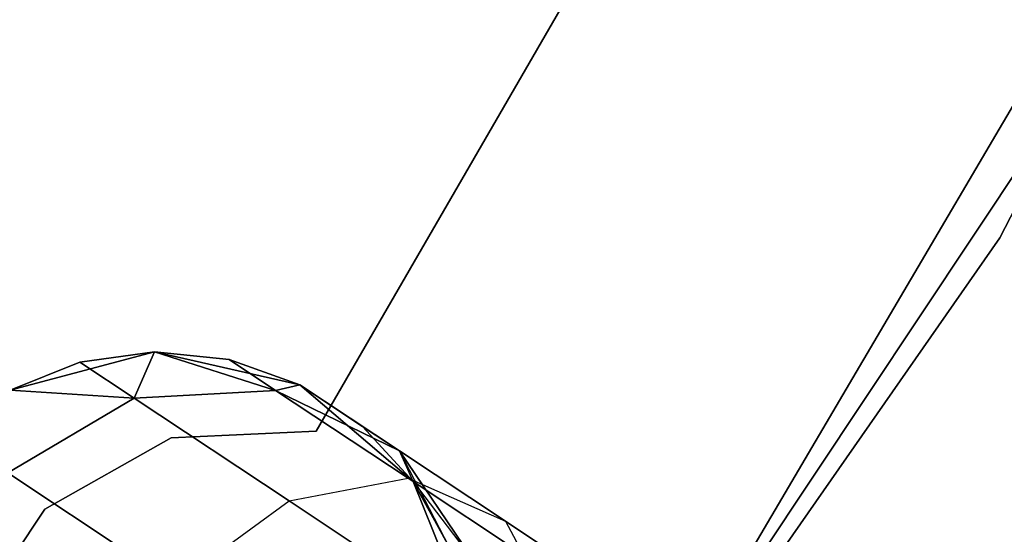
# Model space of a CAD drawing. Extents: x -91 to 91, y -91 to 262.
# Tile 226 of 256: x 49.93 to 53.09, y -32.99 to -31.34. Entities that reach past the tile are written whole.
import ezdxf

# ---------------------------------------------------------------- set-up
doc = ezdxf.new("R2010")
doc.units = 0
doc.header["$LTSCALE"] = 25.4
doc.layers.get('0').update_dxf_attribs({"linetype": 'CONTINUOUS'})

# ---------------------------------------------------------------- blocks, each defined once
blk = doc.blocks.new('ETE0_STL_1')
at = {"color": 0}
for p, q in [((56.8072, -24.8384, 330.5076), (53.0791, -32.0407, 330.5076)), ((53.0791, -32.0407, 321.0076), (56.8072, -24.8384, 321.0076)), ((53.0791, -32.0407, 321.0076), (56.8072, -24.8384, 321.0076)), ((56.8072, -24.8384, 330.5076), (53.0791, -32.0407, 330.5076)), ((53.6912, -27.8106, 164.5076), (50.8859, -32.6619, 164.5076)), ((50.8859, -32.6619, 162.5076), (53.6912, -27.8106, 162.5076)), ((50.8859, -32.6619, 162.5076), (53.6912, -27.8106, 162.5076)), ((53.6912, -27.8106, 164.5076), (50.8859, -32.6619, 164.5076)), ((51.2281, -34.8351, 327.5076), (55.3367, -27.8505, 327.5076)), ((55.3367, -27.8505, 328.5076), (51.2281, -34.8351, 328.5076)), ((51.2281, -34.8351, 327.5076), (55.3367, -27.8505, 327.5076)), ((55.3367, -27.8505, 328.5076), (51.2281, -34.8351, 328.5076)), ((49.2803, -37.6225, 159.5), (53.7694, -30.8683, 159.5)), ((53.7694, -30.8683, 169), (49.2803, -37.6225, 169)), ((53.7694, -30.8683, 169), (49.2803, -37.6225, 169)), ((49.2803, -37.6225, 159.5), (53.7694, -30.8683, 159.5)), ((53.0791, -32.0407, 330.5076), (48.4429, -38.6948, 330.5076)), ((48.4429, -38.6948, 321.0076), (53.0791, -32.0407, 321.0076)), ((48.4429, -38.6948, 321.0076), (53.0791, -32.0407, 321.0076)), ((53.0791, -32.0407, 330.5076), (48.4429, -38.6948, 330.5076)), ((53.0791, -32.0407, 321.0076), (53.0791, -32.0407, 330.5076)), ((53.0791, -32.0407, 321.0076), (53.0791, -32.0407, 330.5076)), ((50.3668, -32.4071, 327.5076), (49.9042, -32.5302, 327.5076)), ((49.9042, -32.5302, 163.5076), (50.3668, -32.4071, 163.5076)), ((50.3668, -32.4071, 327.5076), (49.9042, -32.5302, 327.5076)), ((49.9042, -32.5302, 163.5076), (50.3668, -32.4071, 163.5076)), ((50.3668, -32.4071, 322.0076), (50.128, -32.4406, 322.0076)), ((50.128, -32.4406, 322.0076), (50.3668, -32.4071, 327.5076)), ((50.128, -32.4406, 322.0076), (50.3668, -32.4071, 327.5076)), ((50.3668, -32.4071, 322.0076), (50.128, -32.4406, 322.0076)), ((50.3668, -32.4071, 168.0076), (50.128, -32.4406, 168.0076)), ((50.128, -32.4406, 168.0076), (50.3668, -32.4071, 163.5076)), ((50.128, -32.4406, 168.0076), (50.3668, -32.4071, 163.5076)), ((50.3668, -32.4071, 168.0076), (50.128, -32.4406, 168.0076)), ((50.3668, -32.4071, 322.0076), (50.3024, -32.5562, 320.9558)), ((50.3668, -32.4071, 322.0076), (50.3024, -32.5562, 320.9558)), ((50.3024, -32.5562, 169.0594), (50.3668, -32.4071, 168.0076)), ((50.3024, -32.5562, 169.0594), (50.3668, -32.4071, 168.0076)), ((50.8335, -32.5131, 327.5076), (50.3668, -32.4071, 327.5076)), ((50.3668, -32.4071, 163.5076), (50.8335, -32.5131, 163.5076)), ((50.6066, -32.4317, 322.0076), (50.3668, -32.4071, 327.5076)), ((50.8335, -32.5131, 327.5076), (50.3668, -32.4071, 327.5076)), ((50.6066, -32.4317, 322.0076), (50.3668, -32.4071, 322.0076)), ((50.3668, -32.4071, 322.0076), (50.3668, -32.4071, 327.5076)), ((50.6066, -32.4317, 322.0076), (50.3668, -32.4071, 327.5076)), ((50.3668, -32.4071, 322.0076), (50.3668, -32.4071, 327.5076)), ((50.3668, -32.4071, 322.0076), (50.7559, -32.5308, 321.1065)), ((50.6066, -32.4317, 322.0076), (50.3668, -32.4071, 322.0076)), ((50.3668, -32.4071, 322.0076), (50.7559, -32.5308, 321.1065)), ((50.7559, -32.5308, 168.9087), (50.3668, -32.4071, 168.0076)), ((50.7559, -32.5308, 168.9087), (50.3668, -32.4071, 168.0076)), ((50.6066, -32.4317, 168.0076), (50.3668, -32.4071, 168.0076)), ((50.3668, -32.4071, 163.5076), (50.6066, -32.4317, 168.0076)), ((50.3668, -32.4071, 163.5076), (50.8335, -32.5131, 163.5076)), ((50.3668, -32.4071, 168.0076), (50.3668, -32.4071, 163.5076)), ((50.3668, -32.4071, 168.0076), (50.3668, -32.4071, 163.5076)), ((50.6066, -32.4317, 168.0076), (50.3668, -32.4071, 168.0076)), ((50.3668, -32.4071, 163.5076), (50.6066, -32.4317, 168.0076)), ((50.128, -32.4406, 322.0076), (49.9042, -32.5302, 327.5076)), ((50.128, -32.4406, 322.0076), (49.9042, -32.5302, 322.0076)), ((50.128, -32.4406, 322.0076), (49.9042, -32.5302, 327.5076)), ((50.128, -32.4406, 322.0076), (49.9042, -32.5302, 322.0076)), ((50.128, -32.4406, 168.0076), (49.9042, -32.5302, 168.0076)), ((49.9042, -32.5302, 163.5076), (50.128, -32.4406, 168.0076)), ((50.128, -32.4406, 168.0076), (49.9042, -32.5302, 168.0076)), ((49.9042, -32.5302, 163.5076), (50.128, -32.4406, 168.0076)), ((50.128, -32.4406, 322.0076), (50.3024, -32.5562, 320.9558)), ((50.128, -32.4406, 322.0076), (50.3024, -32.5562, 320.9558)), ((50.3024, -32.5562, 169.0594), (50.128, -32.4406, 168.0076)), ((50.3024, -32.5562, 169.0594), (50.128, -32.4406, 168.0076)), ((50.8335, -32.5131, 322.0076), (50.6066, -32.4317, 322.0076)), ((50.6066, -32.4317, 322.0076), (50.8335, -32.5131, 327.5076)), ((50.6066, -32.4317, 322.0076), (50.8335, -32.5131, 327.5076)), ((50.6066, -32.4317, 322.0076), (50.7559, -32.5308, 321.1065)), ((50.6066, -32.4317, 322.0076), (50.7559, -32.5308, 321.1065)), ((50.8335, -32.5131, 322.0076), (50.6066, -32.4317, 322.0076)), ((50.7559, -32.5308, 168.9087), (50.6066, -32.4317, 168.0076)), ((50.7559, -32.5308, 168.9087), (50.6066, -32.4317, 168.0076)), ((50.8335, -32.5131, 168.0076), (50.6066, -32.4317, 168.0076)), ((50.6066, -32.4317, 168.0076), (50.8335, -32.5131, 163.5076)), ((50.6066, -32.4317, 168.0076), (50.8335, -32.5131, 163.5076)), ((50.8335, -32.5131, 168.0076), (50.6066, -32.4317, 168.0076)), ((49.9042, -32.5302, 322.0076), (50.3024, -32.5562, 320.9558)), ((49.9042, -32.5302, 322.0076), (50.3024, -32.5562, 320.9558)), ((50.3024, -32.5562, 169.0594), (49.9042, -32.5302, 168.0076)), ((50.3024, -32.5562, 169.0594), (49.9042, -32.5302, 168.0076)), ((50.7559, -32.5308, 321.1065), (50.3024, -32.5562, 320.9558)), ((50.7559, -32.5308, 321.1065), (50.3024, -32.5562, 320.9558)), ((50.3024, -32.5562, 169.0594), (50.7559, -32.5308, 168.9087)), ((50.3024, -32.5562, 169.0594), (50.7559, -32.5308, 168.9087)), ((50.8335, -32.5131, 322.0076), (50.7559, -32.5308, 321.1065)), ((50.8335, -32.5131, 322.0076), (50.7559, -32.5308, 321.1065)), ((50.7559, -32.5308, 168.9087), (50.8335, -32.5131, 168.0076)), ((50.7559, -32.5308, 168.9087), (50.8335, -32.5131, 168.0076)), ((51.1536, -32.7254, 321.2884), (50.7559, -32.5308, 321.1065)), ((50.7559, -32.5308, 321.1065), (51.1813, -32.813, 320.3427)), ((50.7559, -32.5308, 321.1065), (51.1813, -32.813, 320.3427)), ((51.1536, -32.7254, 321.2884), (50.7559, -32.5308, 321.1065)), ((50.7559, -32.5308, 168.9087), (51.1536, -32.7254, 168.7269)), ((51.1813, -32.813, 169.6726), (50.7559, -32.5308, 168.9087)), ((51.1813, -32.813, 169.6726), (50.7559, -32.5308, 168.9087)), ((50.7559, -32.5308, 168.9087), (51.1536, -32.7254, 168.7269)), ((51.1976, -32.8238, 327.5076), (50.8335, -32.5131, 327.5076)), ((50.8335, -32.5131, 163.5076), (51.1976, -32.8238, 163.5076)), ((51.0344, -32.6463, 322.0076), (50.8335, -32.5131, 327.5076)), ((51.1976, -32.8238, 327.5076), (50.8335, -32.5131, 327.5076)), ((51.0344, -32.6463, 322.0076), (50.8335, -32.5131, 327.5076)), ((50.8335, -32.5131, 322.0076), (51.1536, -32.7254, 321.2884)), ((50.8335, -32.5131, 322.0076), (50.8335, -32.5131, 327.5076)), ((50.8335, -32.5131, 322.0076), (50.8335, -32.5131, 327.5076)), ((50.8335, -32.5131, 322.0076), (51.1536, -32.7254, 321.2884)), ((51.1536, -32.7254, 168.7269), (50.8335, -32.5131, 168.0076)), ((50.8335, -32.5131, 163.5076), (51.0344, -32.6463, 168.0076)), ((50.8335, -32.5131, 168.0076), (50.8335, -32.5131, 163.5076)), ((51.1536, -32.7254, 168.7269), (50.8335, -32.5131, 168.0076)), ((50.8335, -32.5131, 163.5076), (51.0344, -32.6463, 168.0076)), ((50.8335, -32.5131, 163.5076), (51.1976, -32.8238, 163.5076)), ((50.8335, -32.5131, 168.0076), (50.8335, -32.5131, 163.5076)), ((50.3024, -32.5562, 320.9558), (49.8968, -32.7958, 320.8707)), ((50.3024, -32.5562, 320.9558), (49.8968, -32.7958, 320.8707)), ((49.8968, -32.7958, 169.1445), (50.3024, -32.5562, 169.0594)), ((49.8968, -32.7958, 169.1445), (50.3024, -32.5562, 169.0594)), ((50.3024, -32.5562, 320.9558), (50.7989, -32.8856, 320.0641)), ((50.3024, -32.5562, 320.9558), (50.7989, -32.8856, 320.0641)), ((50.7989, -32.8856, 169.9511), (50.3024, -32.5562, 169.0594)), ((50.7989, -32.8856, 169.9511), (50.3024, -32.5562, 169.0594)), ((50.8859, -32.6619, 164.5076), (50.4205, -32.6827, 164.5076)), ((50.4205, -32.6827, 162.5076), (50.8859, -32.6619, 162.5076)), ((50.4205, -32.6827, 162.5076), (50.8859, -32.6619, 162.5076)), ((50.8859, -32.6619, 164.5076), (50.4205, -32.6827, 164.5076)), ((50.8859, -32.6619, 164.5076), (50.8859, -32.6619, 162.5076)), ((50.8859, -32.6619, 164.5076), (50.8859, -32.6619, 162.5076)), ((51.1976, -32.8238, 322.0076), (51.0344, -32.6463, 322.0076)), ((51.0344, -32.6463, 322.0076), (51.1976, -32.8238, 327.5076)), ((51.0344, -32.6463, 322.0076), (51.1976, -32.8238, 327.5076)), ((51.0344, -32.6463, 322.0076), (51.1536, -32.7254, 321.2884)), ((51.0344, -32.6463, 322.0076), (51.1536, -32.7254, 321.2884)), ((51.1976, -32.8238, 322.0076), (51.0344, -32.6463, 322.0076)), ((51.1536, -32.7254, 168.7269), (51.0344, -32.6463, 168.0076)), ((51.1976, -32.8238, 168.0076), (51.0344, -32.6463, 168.0076)), ((51.1536, -32.7254, 168.7269), (51.0344, -32.6463, 168.0076)), ((51.0344, -32.6463, 168.0076), (51.1976, -32.8238, 163.5076)), ((51.0344, -32.6463, 168.0076), (51.1976, -32.8238, 163.5076)), ((51.1976, -32.8238, 168.0076), (51.0344, -32.6463, 168.0076)), ((50.4205, -32.6827, 164.5076), (50.0151, -32.9121, 164.5076)), ((50.0151, -32.9121, 162.5076), (50.4205, -32.6827, 162.5076)), ((50.0151, -32.9121, 162.5076), (50.4205, -32.6827, 162.5076)), ((50.4205, -32.6827, 164.5076), (50.0151, -32.9121, 164.5076)), ((50.4205, -32.6827, 164.5076), (50.4205, -32.6827, 162.5076)), ((50.4205, -32.6827, 164.5076), (50.4205, -32.6827, 162.5076)), ((51.1976, -32.8238, 322.0076), (51.1536, -32.7254, 321.2884)), ((51.1976, -32.8238, 322.0076), (51.1536, -32.7254, 321.2884)), ((51.4043, -33.0954, 321.4596), (51.1536, -32.7254, 321.2884)), ((51.1536, -32.7254, 321.2884), (51.4931, -32.9506, 320.6786)), ((51.1536, -32.7254, 321.2884), (51.4931, -32.9506, 320.6786)), ((51.4043, -33.0954, 321.4596), (51.1536, -32.7254, 321.2884)), ((51.3135, -33.0352, 168.0076), (51.1536, -32.7254, 168.7269)), ((51.1536, -32.7254, 168.7269), (51.4043, -33.0954, 168.5556)), ((51.3135, -33.0352, 168.0076), (51.1536, -32.7254, 168.7269)), ((51.1976, -32.8238, 168.0076), (51.1536, -32.7254, 168.7269)), ((51.1976, -32.8238, 168.0076), (51.1536, -32.7254, 168.7269)), ((51.4931, -32.9506, 169.3366), (51.1536, -32.7254, 168.7269)), ((51.4931, -32.9506, 169.3366), (51.1536, -32.7254, 168.7269)), ((51.1536, -32.7254, 168.7269), (51.4043, -33.0954, 168.5556)), ((49.8968, -32.7958, 320.8707), (50.4335, -33.1518, 319.9068)), ((49.8968, -32.7958, 320.8707), (50.4335, -33.1518, 319.9068)), ((50.4335, -33.1518, 170.1084), (49.8968, -32.7958, 169.1445)), ((50.4335, -33.1518, 170.1084), (49.8968, -32.7958, 169.1445)), ((50.7989, -32.8856, 320.0641), (51.1813, -32.813, 320.3427)), ((50.7989, -32.8856, 320.0641), (51.1813, -32.813, 320.3427)), ((50.7989, -32.8856, 169.9511), (51.1813, -32.813, 169.6726)), ((50.7989, -32.8856, 169.9511), (51.1813, -32.813, 169.6726)), ((51.1813, -32.813, 320.3427), (51.8178, -33.2353, 319.8322)), ((51.1813, -32.813, 320.3427), (51.8178, -33.2353, 319.8322)), ((51.1813, -32.813, 320.3427), (51.4931, -32.9506, 320.6786)), ((51.1813, -32.813, 320.3427), (51.4931, -32.9506, 320.6786)), ((51.1813, -32.813, 169.6726), (51.4931, -32.9506, 169.3366)), ((51.8178, -33.2353, 170.183), (51.1813, -32.813, 169.6726)), ((51.8178, -33.2353, 170.183), (51.1813, -32.813, 169.6726)), ((51.1813, -32.813, 169.6726), (51.4931, -32.9506, 169.3366)), ((51.3755, -33.2681, 327.5076), (51.1976, -32.8238, 327.5076)), ((51.1976, -32.8238, 163.5076), (51.3755, -33.2681, 163.5076)), ((51.3135, -33.0352, 322.0076), (51.1976, -32.8238, 327.5076)), ((51.3755, -33.2681, 327.5076), (51.1976, -32.8238, 327.5076)), ((51.3135, -33.0352, 322.0076), (51.1976, -32.8238, 322.0076)), ((51.1976, -32.8238, 322.0076), (51.1976, -32.8238, 327.5076)), ((51.3135, -33.0352, 322.0076), (51.1976, -32.8238, 327.5076)), ((51.1976, -32.8238, 322.0076), (51.1976, -32.8238, 327.5076)), ((51.1976, -32.8238, 322.0076), (51.4043, -33.0954, 321.4596)), ((51.3135, -33.0352, 322.0076), (51.1976, -32.8238, 322.0076)), ((51.1976, -32.8238, 322.0076), (51.4043, -33.0954, 321.4596)), ((51.3135, -33.0352, 168.0076), (51.1976, -32.8238, 168.0076)), ((51.1976, -32.8238, 163.5076), (51.3135, -33.0352, 168.0076)), ((51.1976, -32.8238, 163.5076), (51.3755, -33.2681, 163.5076)), ((51.1976, -32.8238, 168.0076), (51.1976, -32.8238, 163.5076)), ((51.1976, -32.8238, 168.0076), (51.1976, -32.8238, 163.5076)), ((51.3135, -33.0352, 168.0076), (51.1976, -32.8238, 168.0076)), ((51.1976, -32.8238, 163.5076), (51.3135, -33.0352, 168.0076)), ((50.4335, -33.1518, 319.9068), (50.7989, -32.8856, 320.0641)), ((50.4335, -33.1518, 319.9068), (50.7989, -32.8856, 320.0641)), ((50.4335, -33.1518, 170.1084), (50.7989, -32.8856, 169.9511)), ((50.4335, -33.1518, 170.1084), (50.7989, -32.8856, 169.9511)), ((50.7989, -32.8856, 320.0641), (51.5419, -33.3785, 319.4683)), ((50.7989, -32.8856, 320.0641), (51.5419, -33.3785, 319.4683)), ((51.5419, -33.3785, 170.5469), (50.7989, -32.8856, 169.9511)), ((51.5419, -33.3785, 170.5469), (50.7989, -32.8856, 169.9511)), ((50.0151, -32.9121, 164.5076), (49.7576, -33.3002, 164.5076)), ((49.7576, -33.3002, 162.5076), (50.0151, -32.9121, 162.5076)), ((49.7576, -33.3002, 162.5076), (50.0151, -32.9121, 162.5076)), ((50.0151, -32.9121, 164.5076), (49.7576, -33.3002, 164.5076)), ((50.0151, -32.9121, 164.5076), (50.0151, -32.9121, 162.5076)), ((50.0151, -32.9121, 164.5076), (50.0151, -32.9121, 162.5076)), ((51.4931, -32.9506, 320.6786), (52.0012, -33.2877, 320.2712)), ((51.4931, -32.9506, 320.6786), (52.0012, -33.2877, 320.2712)), ((51.4931, -32.9506, 320.6786), (51.663, -33.267, 320.9951)), ((51.4931, -32.9506, 320.6786), (51.663, -33.267, 320.9951)), ((51.4931, -32.9506, 169.3366), (51.663, -33.267, 169.0201)), ((52.0012, -33.2877, 169.744), (51.4931, -32.9506, 169.3366)), ((52.0012, -33.2877, 169.744), (51.4931, -32.9506, 169.3366)), ((51.4931, -32.9506, 169.3366), (51.663, -33.267, 169.0201))]:
    blk.add_line(p, q, dxfattribs=at)

msp = doc.modelspace()

# ---------------------------------------------------------------- block references
at = {"color": 253}
msp.add_blockref('ETE0_STL_1', (0, 0), dxfattribs=at)

doc.saveas('drawing.dxf')
